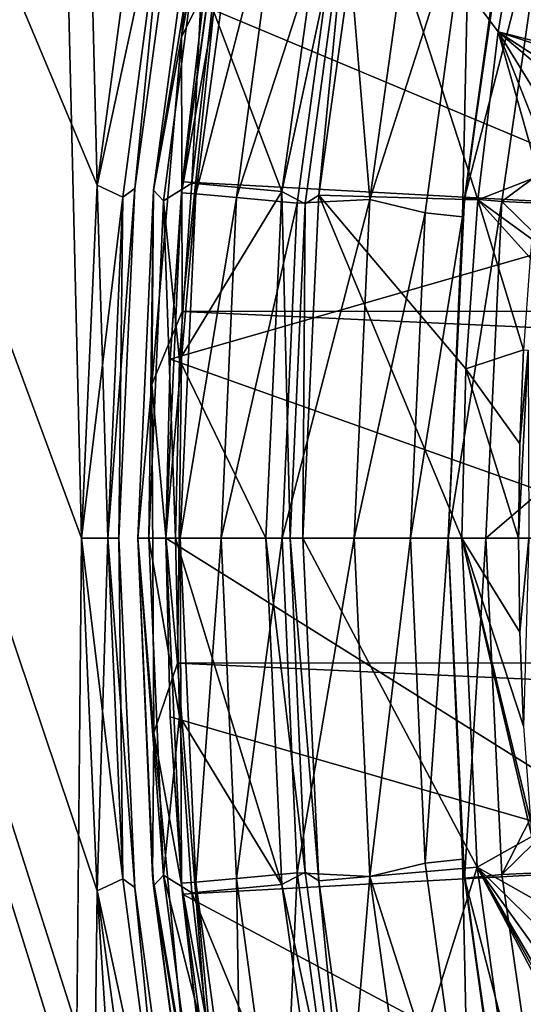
# Model space of a CAD drawing. Header units: millimetres. Extents: x -65 to 65, y -68 to 87.
# Tile 81 of 196: x -21.28 to -18.6, y 1.52 to 6.76. Entities that reach past the tile are written whole.
import ezdxf

# ---------------------------------------------------------------- set-up
doc = ezdxf.new("R2010")
doc.units = ezdxf.units.MM
doc.header["$LTSCALE"] = 65.185185
for name, color, linetype in [('169', 7, 'CONTINUOUS'), ('170', 7, 'CONTINUOUS'), ('171', 7, 'CONTINUOUS'), ('187', 7, 'CONTINUOUS'), ('188', 7, 'CONTINUOUS'), ('212', 7, 'CONTINUOUS'), ('213', 7, 'CONTINUOUS'), ('214', 7, 'CONTINUOUS'), ('215', 7, 'CONTINUOUS'), ('216', 7, 'CONTINUOUS'), ('217', 7, 'CONTINUOUS'), ('218', 7, 'CONTINUOUS'), ('224', 7, 'CONTINUOUS'), ('259', 7, 'CONTINUOUS'), ('523', 7, 'CONTINUOUS'), ('524', 7, 'CONTINUOUS'), ('525', 7, 'CONTINUOUS'), ('528', 7, 'CONTINUOUS'), ('529', 7, 'CONTINUOUS'), ('530', 7, 'CONTINUOUS'), ('531', 7, 'CONTINUOUS'), ('532', 7, 'CONTINUOUS'), ('533', 7, 'CONTINUOUS'), ('534', 7, 'CONTINUOUS'), ('535', 7, 'CONTINUOUS'), ('536', 7, 'CONTINUOUS'), ('537', 7, 'CONTINUOUS'), ('539', 7, 'CONTINUOUS'), ('544', 7, 'CONTINUOUS'), ('674', 7, 'CONTINUOUS'), ('675', 7, 'CONTINUOUS'), ('676', 7, 'CONTINUOUS'), ('677', 7, 'CONTINUOUS'), ('678', 7, 'CONTINUOUS'), ('679', 7, 'CONTINUOUS')]:
    doc.layers.add(name, color=color, linetype=linetype)

msp = doc.modelspace()

# ---------------------------------------------------------------- linework, layer by layer
at = {"layer": '169', "linetype": 'CONTINUOUS'}
for points in [[(20.2168, 7.0791, 120.9), (-20.2186, 7.0675, 120.9), (20.4134, 5.2174, 120.9), (20.2168, 7.0791, 120.9)], [(-20.2186, 7.0675, 120.9), (-20.4141, 5.2057, 120.9), (20.4134, 5.2174, 120.9), (-20.2186, 7.0675, 120.9)], [(-20.4141, 5.2057, 120.9), (-20.4391, 3.3341, 120.9), (20.4395, 3.3456, 120.9), (-20.4141, 5.2057, 120.9)], [(20.4134, 5.2174, 120.9), (-20.4141, 5.2057, 120.9), (20.4395, 3.3456, 120.9), (20.4134, 5.2174, 120.9)], [(20.4395, 3.3456, 120.9), (-20.4391, 3.3341, 120.9), (20.2934, 1.4762, 120.9), (20.4395, 3.3456, 120.9)], [(-20.4391, 3.3341, 120.9), (-20.2921, 1.4653, 120.9), (20.2934, 1.4762, 120.9), (-20.4391, 3.3341, 120.9)]]:
    msp.add_3dface(points, dxfattribs=at)
at = {"layer": '170', "linetype": 'CONTINUOUS'}
for points in [[(-20.3181, 7.6872, 99.1), (-20.5669, 5.851, 99.1), (-20.3181, 7.6872, 120.7), (-20.3181, 7.6872, 99.1)], [(-20.3181, 7.6872, 120.7), (-20.5669, 5.851, 99.1), (-20.5669, 5.851, 120.7), (-20.3181, 7.6872, 120.7)], [(-20.65, 4, 99.1), (-20.65, 4, 120.7), (-20.5669, 5.851, 120.7), (-20.65, 4, 99.1)], [(-20.5669, 5.851, 99.1), (-20.65, 4, 99.1), (-20.5669, 5.851, 120.7), (-20.5669, 5.851, 99.1)]]:
    msp.add_3dface(points, dxfattribs=at)
at = {"layer": '171', "linetype": 'CONTINUOUS'}
for points in [[(-20.65, 4, 120.7), (-20.65, 4, 99.1), (-20.5669, 2.149, 99.1), (-20.65, 4, 120.7)], [(-20.65, 4, 120.7), (-20.5669, 2.149, 99.1), (-20.5719, 2.2055, 120.7), (-20.65, 4, 120.7)], [(-20.5719, 2.2055, 120.7), (-20.5669, 2.149, 99.1), (-20.3381, 0.4246, 120.7), (-20.5719, 2.2055, 120.7)], [(-20.5669, 2.149, 99.1), (-20.3181, 0.3128, 99.1), (-20.3381, 0.4246, 120.7), (-20.5669, 2.149, 99.1)]]:
    msp.add_3dface(points, dxfattribs=at)
at = {"layer": '187', "linetype": 'CONTINUOUS'}
for points in [[(-18.5854, 7.582, 104.4), (-18.3895, 6.6059, 117.9262), (-18.7348, 6.6937, 104.4), (-18.5854, 7.582, 104.4)], [(-18.8417, 5.7992, 104.4), (-18.7348, 6.6937, 104.4), (-18.5184, 5.9254, 116.2075), (-18.8417, 5.7992, 104.4)], [(-18.3895, 6.6059, 117.9262), (-18.407, 6.5854, 117.3738), (-18.7348, 6.6937, 104.4), (-18.3895, 6.6059, 117.9262)], [(-18.7348, 6.6937, 104.4), (-18.407, 6.5854, 117.3738), (-18.431, 6.4968, 116.9299), (-18.7348, 6.6937, 104.4)], [(-18.5184, 5.9254, 116.2075), (-18.7348, 6.6937, 104.4), (-18.4965, 6.0947, 116.3404), (-18.5184, 5.9254, 116.2075)], [(-18.4965, 6.0947, 116.3404), (-18.7348, 6.6937, 104.4), (-18.4711, 6.2683, 116.5253), (-18.4965, 6.0947, 116.3404)], [(-18.4711, 6.2683, 116.5253), (-18.7348, 6.6937, 104.4), (-18.441, 6.4458, 116.8097), (-18.4711, 6.2683, 116.5253)], [(-18.441, 6.4458, 116.8097), (-18.7348, 6.6937, 104.4), (-18.431, 6.4968, 116.9299), (-18.441, 6.4458, 116.8097)], [(-18.5548, 5.5898, 116.0336), (-18.8417, 5.7992, 104.4), (-18.5184, 5.9254, 116.2075), (-18.5548, 5.5898, 116.0336)], [(-18.906, 4.9006, 104.4), (-18.8417, 5.7992, 104.4), (-18.5987, 5.001, 115.9262), (-18.906, 4.9006, 104.4)], [(-18.5987, 5.001, 115.9262), (-18.8417, 5.7992, 104.4), (-18.5638, 5.4916, 115.9998), (-18.5987, 5.001, 115.9262)], [(-18.5638, 5.4916, 115.9998), (-18.8417, 5.7992, 104.4), (-18.5548, 5.5898, 116.0336), (-18.5638, 5.4916, 115.9998)], [(-18.6189, 4.5007, 115.9262), (-18.906, 4.9006, 104.4), (-18.5987, 5.001, 115.9262), (-18.6189, 4.5007, 115.9262)], [(-18.9274, 4, 104.4), (-18.906, 4.9006, 104.4), (-18.6256, 4, 115.9262), (-18.9274, 4, 104.4)], [(-18.6256, 4, 115.9262), (-18.906, 4.9006, 104.4), (-18.6189, 4.5007, 115.9262), (-18.6256, 4, 115.9262)]]:
    msp.add_3dface(points, dxfattribs=at)
at = {"layer": '188', "linetype": 'CONTINUOUS'}
for points in [[(-18.9274, 4, 104.4), (-18.6256, 4, 115.9262), (-18.6189, 3.4993, 115.9262), (-18.9274, 4, 104.4)], [(-18.5549, 2.411, 116.0333), (-18.9274, 4, 104.4), (-18.5628, 2.4965, 116.0034), (-18.5549, 2.411, 116.0333)], [(-18.9274, 4, 104.4), (-18.5549, 2.411, 116.0333), (-18.8462, 2.2483, 104.4), (-18.9274, 4, 104.4)], [(-18.5628, 2.4965, 116.0034), (-18.9274, 4, 104.4), (-18.5987, 2.999, 115.9262), (-18.5628, 2.4965, 116.0034)], [(-18.5987, 2.999, 115.9262), (-18.9274, 4, 104.4), (-18.6189, 3.4993, 115.9262), (-18.5987, 2.999, 115.9262)], [(-18.5549, 2.411, 116.0333), (-18.5168, 2.0614, 116.2164), (-18.8462, 2.2483, 104.4), (-18.5549, 2.411, 116.0333)], [(-18.4304, 1.5004, 116.9374), (-18.407, 1.4146, 117.3738), (-18.8462, 2.2483, 104.4), (-18.4304, 1.5004, 116.9374)], [(-18.8462, 2.2483, 104.4), (-18.407, 1.4146, 117.3738), (-18.6032, 0.5116, 104.4), (-18.8462, 2.2483, 104.4)], [(-18.441, 1.5542, 116.8093), (-18.4304, 1.5004, 116.9374), (-18.8462, 2.2483, 104.4), (-18.441, 1.5542, 116.8093)], [(-18.4697, 1.7226, 116.537), (-18.441, 1.5542, 116.8093), (-18.8462, 2.2483, 104.4), (-18.4697, 1.7226, 116.537)], [(-18.4966, 1.906, 116.3397), (-18.4697, 1.7226, 116.537), (-18.8462, 2.2483, 104.4), (-18.4966, 1.906, 116.3397)], [(-18.5168, 2.0614, 116.2164), (-18.4966, 1.906, 116.3397), (-18.8462, 2.2483, 104.4), (-18.5168, 2.0614, 116.2164)]]:
    msp.add_3dface(points, dxfattribs=at)
at = {"layer": '212', "linetype": 'CONTINUOUS'}
for points in [[(-19.6302, 7.6639, 98.9), (-19.8839, 5.844, 98.9), (-20.2542, 6.8229, 98.9), (-19.6302, 7.6639, 98.9)], [(-20.2542, 6.8229, 98.9), (-19.8839, 5.844, 98.9), (-20.3625, 5.8883, 98.9), (-20.2542, 6.8229, 98.9)], [(-20.3625, 5.8883, 98.9), (-19.8839, 5.844, 98.9), (-20.4278, 4.9474, 98.9), (-20.3625, 5.8883, 98.9)], [(-19.8839, 5.844, 98.9), (-19.9694, 4, 98.9), (-20.4278, 4.9474, 98.9), (-19.8839, 5.844, 98.9)], [(-20.4278, 4.9474, 98.9), (-19.9694, 4, 98.9), (-20.45, 4, 98.9), (-20.4278, 4.9474, 98.9)], [(-19.9694, 4, 98.9), (-19.8839, 2.1561, 98.9), (-20.45, 4, 98.9), (-19.9694, 4, 98.9)], [(-20.45, 4, 98.9), (-19.8839, 2.1561, 98.9), (-20.4278, 3.0526, 98.9), (-20.45, 4, 98.9)], [(-20.4278, 3.0526, 98.9), (-19.8839, 2.1561, 98.9), (-20.3625, 2.1117, 98.9), (-20.4278, 3.0526, 98.9)], [(-19.8839, 2.1561, 98.9), (-19.6302, 0.3361, 98.9), (-20.3625, 2.1117, 98.9), (-19.8839, 2.1561, 98.9)], [(-20.3625, 2.1117, 98.9), (-19.6302, 0.3361, 98.9), (-20.2543, 1.1771, 98.9), (-20.3625, 2.1117, 98.9)]]:
    msp.add_3dface(points, dxfattribs=at)
at = {"layer": '213', "linetype": 'CONTINUOUS'}
for points in [[(-19.4352, 7.633, 99.0687), (-18.8417, 5.7992, 104.4), (-19.6875, 5.8243, 99.0687), (-19.4352, 7.633, 99.0687)], [(-18.5854, 7.582, 104.4), (-18.7348, 6.6937, 104.4), (-19.4352, 7.633, 99.0687), (-18.5854, 7.582, 104.4)], [(-18.7348, 6.6937, 104.4), (-18.8417, 5.7992, 104.4), (-19.4352, 7.633, 99.0687), (-18.7348, 6.6937, 104.4)], [(-19.6875, 5.8243, 99.0687), (-18.9274, 4, 104.4), (-19.7718, 4, 99.0687), (-19.6875, 5.8243, 99.0687)], [(-18.8417, 5.7992, 104.4), (-18.906, 4.9006, 104.4), (-19.6875, 5.8243, 99.0687), (-18.8417, 5.7992, 104.4)], [(-18.906, 4.9006, 104.4), (-18.9274, 4, 104.4), (-19.6875, 5.8243, 99.0687), (-18.906, 4.9006, 104.4)]]:
    msp.add_3dface(points, dxfattribs=at)
at = {"layer": '214', "linetype": 'CONTINUOUS'}
for points in [[(-18.9274, 4, 104.4), (-18.8462, 2.2483, 104.4), (-19.7718, 4, 99.0687), (-18.9274, 4, 104.4)], [(-19.7718, 4, 99.0687), (-18.8462, 2.2483, 104.4), (-19.6875, 2.1757, 99.0687), (-19.7718, 4, 99.0687)], [(-19.6875, 2.1757, 99.0687), (-18.8462, 2.2483, 104.4), (-19.4352, 0.367, 99.0687), (-19.6875, 2.1757, 99.0687)], [(-18.8462, 2.2483, 104.4), (-18.6032, 0.5116, 104.4), (-19.4352, 0.367, 99.0687), (-18.8462, 2.2483, 104.4)]]:
    msp.add_3dface(points, dxfattribs=at)
at = {"layer": '215', "linetype": 'CONTINUOUS'}
for points in [[(-19.8839, 5.844, 98.9), (-19.6302, 7.6639, 98.9), (-19.5206, 7.5425, 98.9479), (-19.8839, 5.844, 98.9)], [(-19.4352, 7.633, 99.0687), (-19.6875, 5.8243, 99.0687), (-19.5206, 7.5425, 98.9479), (-19.4352, 7.633, 99.0687)], [(-19.7596, 5.7784, 98.9479), (-19.8839, 5.844, 98.9), (-19.5206, 7.5425, 98.9479), (-19.7596, 5.7784, 98.9479)], [(-19.6875, 5.8243, 99.0687), (-19.7596, 5.7784, 98.9479), (-19.5206, 7.5425, 98.9479), (-19.6875, 5.8243, 99.0687)], [(-19.9694, 4, 98.9), (-19.8839, 5.844, 98.9), (-19.8395, 4, 98.9479), (-19.9694, 4, 98.9)], [(-19.8395, 4, 98.9479), (-19.8839, 5.844, 98.9), (-19.7596, 5.7784, 98.9479), (-19.8395, 4, 98.9479)], [(-19.6875, 5.8243, 99.0687), (-19.7718, 4, 99.0687), (-19.7596, 5.7784, 98.9479), (-19.6875, 5.8243, 99.0687)], [(-19.7718, 4, 99.0687), (-19.8395, 4, 98.9479), (-19.7596, 5.7784, 98.9479), (-19.7718, 4, 99.0687)]]:
    msp.add_3dface(points, dxfattribs=at)
at = {"layer": '216', "linetype": 'CONTINUOUS'}
for points in [[(-19.8839, 2.1561, 98.9), (-19.9694, 4, 98.9), (-19.7596, 2.2216, 98.9479), (-19.8839, 2.1561, 98.9)], [(-19.9694, 4, 98.9), (-19.8395, 4, 98.9479), (-19.7596, 2.2216, 98.9479), (-19.9694, 4, 98.9)], [(-19.7718, 4, 99.0687), (-19.6875, 2.1757, 99.0687), (-19.8395, 4, 98.9479), (-19.7718, 4, 99.0687)], [(-19.8395, 4, 98.9479), (-19.6875, 2.1757, 99.0687), (-19.7596, 2.2216, 98.9479), (-19.8395, 4, 98.9479)], [(-19.5206, 0.4575, 98.9479), (-19.8839, 2.1561, 98.9), (-19.7596, 2.2216, 98.9479), (-19.5206, 0.4575, 98.9479)], [(-19.6875, 2.1757, 99.0687), (-19.5206, 0.4575, 98.9479), (-19.7596, 2.2216, 98.9479), (-19.6875, 2.1757, 99.0687)], [(-19.6302, 0.3361, 98.9), (-19.8839, 2.1561, 98.9), (-19.5206, 0.4575, 98.9479), (-19.6302, 0.3361, 98.9)], [(-19.6875, 2.1757, 99.0687), (-19.4352, 0.367, 99.0687), (-19.5206, 0.4575, 98.9479), (-19.6875, 2.1757, 99.0687)]]:
    msp.add_3dface(points, dxfattribs=at)
at = {"layer": '217', "linetype": 'CONTINUOUS'}
for points in [[(-20.5669, 5.851, 99.1), (-20.3181, 7.6872, 99.1), (-20.2786, 7.5757, 98.9586), (-20.5669, 5.851, 99.1)], [(-20.5669, 5.851, 99.1), (-20.2786, 7.5757, 98.9586), (-20.5131, 5.7947, 98.9586), (-20.5669, 5.851, 99.1)], [(-20.2786, 7.5757, 98.9586), (-20.3625, 5.8883, 98.9), (-20.5131, 5.7947, 98.9586), (-20.2786, 7.5757, 98.9586)], [(-20.2542, 6.8229, 98.9), (-20.3625, 5.8883, 98.9), (-20.2786, 7.5757, 98.9586), (-20.2542, 6.8229, 98.9)], [(-20.3625, 5.8883, 98.9), (-20.4278, 4.9474, 98.9), (-20.5131, 5.7947, 98.9586), (-20.3625, 5.8883, 98.9)], [(-20.65, 4, 99.1), (-20.5669, 5.851, 99.1), (-20.5914, 4, 98.9586), (-20.65, 4, 99.1)], [(-20.5669, 5.851, 99.1), (-20.5131, 5.7947, 98.9586), (-20.5914, 4, 98.9586), (-20.5669, 5.851, 99.1)], [(-20.5131, 5.7947, 98.9586), (-20.45, 4, 98.9), (-20.5914, 4, 98.9586), (-20.5131, 5.7947, 98.9586)], [(-20.4278, 4.9474, 98.9), (-20.45, 4, 98.9), (-20.5131, 5.7947, 98.9586), (-20.4278, 4.9474, 98.9)]]:
    msp.add_3dface(points, dxfattribs=at)
at = {"layer": '218', "linetype": 'CONTINUOUS'}
for points in [[(-20.5669, 2.149, 99.1), (-20.65, 4, 99.1), (-20.5131, 2.2053, 98.9586), (-20.5669, 2.149, 99.1)], [(-20.65, 4, 99.1), (-20.5914, 4, 98.9586), (-20.5131, 2.2053, 98.9586), (-20.65, 4, 99.1)], [(-20.45, 4, 98.9), (-20.4278, 3.0526, 98.9), (-20.5914, 4, 98.9586), (-20.45, 4, 98.9)], [(-20.5914, 4, 98.9586), (-20.4278, 3.0526, 98.9), (-20.5131, 2.2053, 98.9586), (-20.5914, 4, 98.9586)], [(-20.4278, 3.0526, 98.9), (-20.3625, 2.1117, 98.9), (-20.5131, 2.2053, 98.9586), (-20.4278, 3.0526, 98.9)], [(-20.5669, 2.149, 99.1), (-20.5131, 2.2053, 98.9586), (-20.2786, 0.4243, 98.9586), (-20.5669, 2.149, 99.1)], [(-20.3625, 2.1117, 98.9), (-20.2543, 1.1771, 98.9), (-20.5131, 2.2053, 98.9586), (-20.3625, 2.1117, 98.9)], [(-20.5131, 2.2053, 98.9586), (-20.2543, 1.1771, 98.9), (-20.2786, 0.4243, 98.9586), (-20.5131, 2.2053, 98.9586)], [(-20.3181, 0.3128, 99.1), (-20.5669, 2.149, 99.1), (-20.2786, 0.4243, 98.9586), (-20.3181, 0.3128, 99.1)]]:
    msp.add_3dface(points, dxfattribs=at)
at = {"layer": '224', "linetype": 'CONTINUOUS'}
for points in [[(-20.4183, 6.6646, 120.8414), (-20.2186, 7.0675, 120.9), (-20.0959, 8.4903, 120.8414), (-20.4183, 6.6646, 120.8414)], [(-20.3181, 7.6872, 120.7), (-20.4183, 6.6646, 120.8414), (-20.0959, 8.4903, 120.8414), (-20.3181, 7.6872, 120.7)], [(-20.3181, 7.6872, 120.7), (-20.5669, 5.851, 120.7), (-20.4183, 6.6646, 120.8414), (-20.3181, 7.6872, 120.7)], [(-20.4141, 5.2057, 120.9), (-20.2186, 7.0675, 120.9), (-20.4183, 6.6646, 120.8414), (-20.4141, 5.2057, 120.9)], [(-20.5752, 4.8173, 120.8414), (-20.4141, 5.2057, 120.9), (-20.4183, 6.6646, 120.8414), (-20.5752, 4.8173, 120.8414)], [(-20.5669, 5.851, 120.7), (-20.5752, 4.8173, 120.8414), (-20.4183, 6.6646, 120.8414), (-20.5669, 5.851, 120.7)], [(-20.5669, 5.851, 120.7), (-20.65, 4, 120.7), (-20.5752, 4.8173, 120.8414), (-20.5669, 5.851, 120.7)], [(-20.4391, 3.3341, 120.9), (-20.4141, 5.2057, 120.9), (-20.5752, 4.8173, 120.8414), (-20.4391, 3.3341, 120.9)], [(-20.65, 4, 120.7), (-20.5653, 2.9634, 120.8414), (-20.5752, 4.8173, 120.8414), (-20.65, 4, 120.7)], [(-20.5653, 2.9634, 120.8414), (-20.4391, 3.3341, 120.9), (-20.5752, 4.8173, 120.8414), (-20.5653, 2.9634, 120.8414)], [(-20.65, 4, 120.7), (-20.5719, 2.2055, 120.7), (-20.5653, 2.9634, 120.8414), (-20.65, 4, 120.7)], [(-20.2921, 1.4653, 120.9), (-20.4391, 3.3341, 120.9), (-20.5653, 2.9634, 120.8414), (-20.2921, 1.4653, 120.9)], [(-20.5719, 2.2055, 120.7), (-20.3887, 1.1179, 120.8414), (-20.5653, 2.9634, 120.8414), (-20.5719, 2.2055, 120.7)], [(-20.3887, 1.1179, 120.8414), (-20.2921, 1.4653, 120.9), (-20.5653, 2.9634, 120.8414), (-20.3887, 1.1179, 120.8414)], [(-20.5719, 2.2055, 120.7), (-20.3381, 0.4246, 120.7), (-20.3887, 1.1179, 120.8414), (-20.5719, 2.2055, 120.7)]]:
    msp.add_3dface(points, dxfattribs=at)
at = {"layer": '259', "linetype": 'CONTINUOUS'}
for points in [[(-18.6256, 4, 115.9262), (-18.6189, 4.5007, 115.9262), (-18.5751, 4.9998, 116.1175), (-18.6256, 4, 115.9262)], [(-18.6256, 4, 115.9262), (-18.5751, 4.9998, 116.1175), (-18.5703, 4, 116.2289), (-18.6256, 4, 115.9262)], [(-18.6189, 4.5007, 115.9262), (-18.5987, 5.001, 115.9262), (-18.5751, 4.9998, 116.1175), (-18.6189, 4.5007, 115.9262)], [(-18.6189, 3.4993, 115.9262), (-18.6256, 4, 115.9262), (-18.5703, 4, 116.2289), (-18.6189, 3.4993, 115.9262)], [(-18.5987, 2.999, 115.9262), (-18.6189, 3.4993, 115.9262), (-18.5703, 4, 116.2289), (-18.5987, 2.999, 115.9262)]]:
    msp.add_3dface(points, dxfattribs=at)
at = {"layer": '523', "linetype": 'CONTINUOUS'}
for points in [[(-19.4165, 5.8015, 96.1), (-18.8857, 7.4566, 96.1), (-19.1683, 7.5807, 96.1), (-19.4165, 5.8015, 96.1)], [(-19.1229, 5.73, 96.1), (-18.8857, 7.4566, 96.1), (-19.4165, 5.8015, 96.1), (-19.1229, 5.73, 96.1)], [(-19.5, 4, 96.1), (-19.1229, 5.73, 96.1), (-19.4165, 5.8015, 96.1), (-19.5, 4, 96.1)], [(-19.2, 4, 96.1), (-19.1229, 5.73, 96.1), (-19.5, 4, 96.1), (-19.2, 4, 96.1)], [(-19.4165, 2.1985, 96.1), (-19.2, 4, 96.1), (-19.5, 4, 96.1), (-19.4165, 2.1985, 96.1)], [(-19.1229, 2.2705, 96.1), (-19.2, 4, 96.1), (-19.4165, 2.1985, 96.1), (-19.1229, 2.2705, 96.1)], [(-18.8859, 0.5444, 96.1), (-19.1229, 2.2705, 96.1), (-19.4165, 2.1985, 96.1), (-18.8859, 0.5444, 96.1)], [(-19.1683, 0.4193, 96.1), (-18.8859, 0.5444, 96.1), (-19.4165, 2.1985, 96.1), (-19.1683, 0.4193, 96.1)]]:
    msp.add_3dface(points, dxfattribs=at)
at = {"layer": '524', "linetype": 'CONTINUOUS'}
for points in [[(-20.4175, 2.1624, 95.1), (-20.5, 4, 95.1), (-20.4776, 3.0491, 75), (-20.4175, 2.1624, 95.1)], [(-20.5, 4, 95.1), (-20.5, 4, 75), (-20.4776, 3.0491, 75), (-20.5, 4, 95.1)], [(-20.412, 2.1048, 75), (-20.4175, 2.1624, 95.1), (-20.4776, 3.0491, 75), (-20.412, 2.1048, 75)], [(-20.1706, 0.3396, 95.1), (-20.4175, 2.1624, 95.1), (-20.3033, 1.167, 75), (-20.1706, 0.3396, 95.1)], [(-20.3033, 1.167, 75), (-20.4175, 2.1624, 95.1), (-20.412, 2.1048, 75), (-20.3033, 1.167, 75)]]:
    msp.add_3dface(points, dxfattribs=at)
at = {"layer": '525', "linetype": 'CONTINUOUS'}
for points in [[(-20.4175, 5.8376, 95.1), (-20.1706, 7.6604, 95.1), (-20.412, 5.8952, 75), (-20.4175, 5.8376, 95.1)], [(-20.412, 5.8952, 75), (-20.1706, 7.6604, 95.1), (-20.3033, 6.833, 75), (-20.412, 5.8952, 75)], [(-20.4776, 4.9509, 75), (-20.4175, 5.8376, 95.1), (-20.412, 5.8952, 75), (-20.4776, 4.9509, 75)], [(-20.5, 4, 95.1), (-20.4175, 5.8376, 95.1), (-20.5, 4, 75), (-20.5, 4, 95.1)], [(-20.5, 4, 75), (-20.4175, 5.8376, 95.1), (-20.4776, 4.9509, 75), (-20.5, 4, 75)]]:
    msp.add_3dface(points, dxfattribs=at)
at = {"layer": '528', "linetype": 'CONTINUOUS'}
for points in [[(-18.6567, 7.5948, 89.4), (-18.9135, 5.8094, 89.4), (-18.4603, 7.5568, 89.4), (-18.6567, 7.5948, 89.4)], [(-18.4603, 7.5568, 89.4), (-18.9135, 5.8094, 89.4), (-18.7144, 5.7902, 89.4), (-18.4603, 7.5568, 89.4)], [(-18.9135, 5.8094, 89.4), (-19, 4, 89.4), (-18.7144, 5.7902, 89.4), (-18.9135, 5.8094, 89.4)], [(-18.7144, 5.7902, 89.4), (-19, 4, 89.4), (-18.8, 4, 89.4), (-18.7144, 5.7902, 89.4)], [(-19, 4, 89.4), (-18.9135, 2.1906, 89.4), (-18.8, 4, 89.4), (-19, 4, 89.4)], [(-18.8, 4, 89.4), (-18.9135, 2.1906, 89.4), (-18.7144, 2.2098, 89.4), (-18.8, 4, 89.4)], [(-18.7144, 2.2098, 89.4), (-18.9135, 2.1906, 89.4), (-18.4603, 0.4432, 89.4), (-18.7144, 2.2098, 89.4)], [(-18.9135, 2.1906, 89.4), (-18.6567, 0.4052, 89.4), (-18.4603, 0.4432, 89.4), (-18.9135, 2.1906, 89.4)]]:
    msp.add_3dface(points, dxfattribs=at)
at = {"layer": '529', "linetype": 'CONTINUOUS'}
for points in [[(-18.9135, 2.1906, 89.4), (-19, 4, 89.4), (-18.923, 2.2917, 95.9), (-18.9135, 2.1906, 89.4)], [(-18.923, 2.2917, 95.9), (-19, 4, 89.4), (-19, 4, 95.9), (-18.923, 2.2917, 95.9)], [(-18.6895, 0.579, 95.9), (-18.9135, 2.1906, 89.4), (-18.923, 2.2917, 95.9), (-18.6895, 0.579, 95.9)], [(-18.6567, 0.4052, 89.4), (-18.9135, 2.1906, 89.4), (-18.6895, 0.579, 95.9), (-18.6567, 0.4052, 89.4)]]:
    msp.add_3dface(points, dxfattribs=at)
at = {"layer": '530', "linetype": 'CONTINUOUS'}
for points in [[(-18.9135, 5.8094, 89.4), (-18.6567, 7.5948, 89.4), (-18.6893, 7.4221, 95.9), (-18.9135, 5.8094, 89.4)], [(-18.923, 5.7089, 95.9), (-18.9135, 5.8094, 89.4), (-18.6893, 7.4221, 95.9), (-18.923, 5.7089, 95.9)], [(-19, 4, 89.4), (-18.9135, 5.8094, 89.4), (-19, 4, 95.9), (-19, 4, 89.4)], [(-19, 4, 95.9), (-18.9135, 5.8094, 89.4), (-18.923, 5.7089, 95.9), (-19, 4, 95.9)]]:
    msp.add_3dface(points, dxfattribs=at)
at = {"layer": '531', "linetype": 'CONTINUOUS'}
for points in [[(-18.8857, 7.4566, 96.1), (-19.1229, 5.73, 96.1), (-18.923, 5.7089, 95.9), (-18.8857, 7.4566, 96.1)], [(-18.8857, 7.4566, 96.1), (-18.923, 5.7089, 95.9), (-18.6893, 7.4221, 95.9), (-18.8857, 7.4566, 96.1)], [(-19.1229, 5.73, 96.1), (-19.2, 4, 96.1), (-18.923, 5.7089, 95.9), (-19.1229, 5.73, 96.1)], [(-19.2, 4, 96.1), (-19, 4, 95.9), (-18.923, 5.7089, 95.9), (-19.2, 4, 96.1)]]:
    msp.add_3dface(points, dxfattribs=at)
at = {"layer": '532', "linetype": 'CONTINUOUS'}
for points in [[(-19.2, 4, 96.1), (-19.1229, 2.2705, 96.1), (-19, 4, 95.9), (-19.2, 4, 96.1)], [(-19.1229, 2.2705, 96.1), (-18.923, 2.2917, 95.9), (-19, 4, 95.9), (-19.1229, 2.2705, 96.1)], [(-19.1229, 2.2705, 96.1), (-18.8859, 0.5444, 96.1), (-18.923, 2.2917, 95.9), (-19.1229, 2.2705, 96.1)], [(-18.8859, 0.5444, 96.1), (-18.6895, 0.579, 95.9), (-18.923, 2.2917, 95.9), (-18.8859, 0.5444, 96.1)]]:
    msp.add_3dface(points, dxfattribs=at)
at = {"layer": '533', "linetype": 'CONTINUOUS'}
for points in [[(-20.1706, 7.6604, 95.1), (-20.4175, 5.8376, 95.1), (-20.0957, 7.6468, 95.4827), (-20.1706, 7.6604, 95.1)], [(-20.0957, 7.6468, 95.4827), (-20.4175, 5.8376, 95.1), (-20.3417, 5.8308, 95.4827), (-20.0957, 7.6468, 95.4827)], [(-20.0957, 7.6468, 95.4827), (-20.3417, 5.8308, 95.4827), (-19.8821, 7.6081, 95.8074), (-20.0957, 7.6468, 95.4827)], [(-19.8821, 7.6081, 95.8074), (-20.3417, 5.8308, 95.4827), (-20.1255, 5.8113, 95.8074), (-19.8821, 7.6081, 95.8074)], [(-19.8821, 7.6081, 95.8074), (-20.1255, 5.8113, 95.8074), (-19.5624, 7.5501, 96.0242), (-19.8821, 7.6081, 95.8074)], [(-19.5624, 7.5501, 96.0242), (-20.1255, 5.8113, 95.8074), (-19.8019, 5.7822, 96.0242), (-19.5624, 7.5501, 96.0242)], [(-19.4165, 5.8015, 96.1), (-19.5624, 7.5501, 96.0242), (-19.8019, 5.7822, 96.0242), (-19.4165, 5.8015, 96.1)], [(-19.4165, 5.8015, 96.1), (-19.1683, 7.5807, 96.1), (-19.5624, 7.5501, 96.0242), (-19.4165, 5.8015, 96.1)], [(-20.4175, 5.8376, 95.1), (-20.5, 4, 95.1), (-20.3417, 5.8308, 95.4827), (-20.4175, 5.8376, 95.1)], [(-20.5, 4, 95.1), (-20.4239, 4, 95.4827), (-20.3417, 5.8308, 95.4827), (-20.5, 4, 95.1)], [(-20.3417, 5.8308, 95.4827), (-20.4239, 4, 95.4827), (-20.1255, 5.8113, 95.8074), (-20.3417, 5.8308, 95.4827)], [(-20.4239, 4, 95.4827), (-20.2068, 4, 95.8074), (-20.1255, 5.8113, 95.8074), (-20.4239, 4, 95.4827)], [(-20.1255, 5.8113, 95.8074), (-20.2068, 4, 95.8074), (-19.8019, 5.7822, 96.0242), (-20.1255, 5.8113, 95.8074)], [(-20.2068, 4, 95.8074), (-19.882, 4, 96.0242), (-19.8019, 5.7822, 96.0242), (-20.2068, 4, 95.8074)], [(-19.5, 4, 96.1), (-19.4165, 5.8015, 96.1), (-19.882, 4, 96.0242), (-19.5, 4, 96.1)], [(-19.882, 4, 96.0242), (-19.4165, 5.8015, 96.1), (-19.8019, 5.7822, 96.0242), (-19.882, 4, 96.0242)]]:
    msp.add_3dface(points, dxfattribs=at)
at = {"layer": '534', "linetype": 'CONTINUOUS'}
for points in [[(-20.5, 4, 95.1), (-20.4175, 2.1624, 95.1), (-20.4239, 4, 95.4827), (-20.5, 4, 95.1)], [(-20.4239, 4, 95.4827), (-20.4175, 2.1624, 95.1), (-20.3417, 2.1692, 95.4827), (-20.4239, 4, 95.4827)], [(-20.4239, 4, 95.4827), (-20.3417, 2.1692, 95.4827), (-20.2068, 4, 95.8074), (-20.4239, 4, 95.4827)], [(-20.2068, 4, 95.8074), (-20.3417, 2.1692, 95.4827), (-20.1255, 2.1887, 95.8074), (-20.2068, 4, 95.8074)], [(-20.2068, 4, 95.8074), (-20.1255, 2.1887, 95.8074), (-19.882, 4, 96.0242), (-20.2068, 4, 95.8074)], [(-19.882, 4, 96.0242), (-20.1255, 2.1887, 95.8074), (-19.8019, 2.2178, 96.0242), (-19.882, 4, 96.0242)], [(-19.5, 4, 96.1), (-19.882, 4, 96.0242), (-19.8019, 2.2178, 96.0242), (-19.5, 4, 96.1)], [(-19.4165, 2.1985, 96.1), (-19.5, 4, 96.1), (-19.8019, 2.2178, 96.0242), (-19.4165, 2.1985, 96.1)], [(-20.1255, 2.1887, 95.8074), (-19.8821, 0.3919, 95.8074), (-19.8019, 2.2178, 96.0242), (-20.1255, 2.1887, 95.8074)], [(-19.8019, 2.2178, 96.0242), (-19.8821, 0.3919, 95.8074), (-19.5624, 0.4499, 96.0242), (-19.8019, 2.2178, 96.0242)], [(-19.4165, 2.1985, 96.1), (-19.8019, 2.2178, 96.0242), (-19.5624, 0.4499, 96.0242), (-19.4165, 2.1985, 96.1)], [(-20.4175, 2.1624, 95.1), (-20.1706, 0.3396, 95.1), (-20.3417, 2.1692, 95.4827), (-20.4175, 2.1624, 95.1)], [(-20.3417, 2.1692, 95.4827), (-20.0957, 0.3532, 95.4827), (-20.1255, 2.1887, 95.8074), (-20.3417, 2.1692, 95.4827)], [(-20.3417, 2.1692, 95.4827), (-20.1706, 0.3396, 95.1), (-20.0957, 0.3532, 95.4827), (-20.3417, 2.1692, 95.4827)], [(-20.1255, 2.1887, 95.8074), (-20.0957, 0.3532, 95.4827), (-19.8821, 0.3919, 95.8074), (-20.1255, 2.1887, 95.8074)], [(-19.1683, 0.4193, 96.1), (-19.4165, 2.1985, 96.1), (-19.5624, 0.4499, 96.0242), (-19.1683, 0.4193, 96.1)]]:
    msp.add_3dface(points, dxfattribs=at)
at = {"layer": '535', "linetype": 'CONTINUOUS'}
for points in [[(-18.4603, 7.5568, 89.4), (-18.7144, 5.7902, 89.4), (-17.6074, 6.6117, 88.4), (-18.4603, 7.5568, 89.4)], [(-18.7144, 5.7902, 89.4), (-17.7143, 5.7446, 88.4), (-17.6074, 6.6117, 88.4), (-18.7144, 5.7902, 89.4)], [(-18.7144, 5.7902, 89.4), (-18.8, 4, 89.4), (-17.7786, 4.8733, 88.4), (-18.7144, 5.7902, 89.4)], [(-18.7144, 5.7902, 89.4), (-17.7786, 4.8733, 88.4), (-17.7143, 5.7446, 88.4), (-18.7144, 5.7902, 89.4)], [(-18.8, 4, 89.4), (-17.8, 4, 88.4), (-17.7786, 4.8733, 88.4), (-18.8, 4, 89.4)]]:
    msp.add_3dface(points, dxfattribs=at)
at = {"layer": '536', "linetype": 'CONTINUOUS'}
for points in [[(-17.8, 4, 88.4), (-18.8, 4, 89.4), (-18.7144, 2.2098, 89.4), (-17.8, 4, 88.4)], [(-17.7786, 3.1267, 88.4), (-17.8, 4, 88.4), (-18.7144, 2.2098, 89.4), (-17.7786, 3.1267, 88.4)], [(-17.7143, 2.2554, 88.4), (-17.7786, 3.1267, 88.4), (-18.7144, 2.2098, 89.4), (-17.7143, 2.2554, 88.4)], [(-17.7143, 2.2554, 88.4), (-18.7144, 2.2098, 89.4), (-18.4603, 0.4432, 89.4), (-17.7143, 2.2554, 88.4)]]:
    msp.add_3dface(points, dxfattribs=at)
at = {"layer": '537', "linetype": 'CONTINUOUS'}
for points in [[(-17.458, 7.4718, 75), (-17.7139, 5.7477, 75), (-20.3033, 6.833, 75), (-17.458, 7.4718, 75)], [(-17.7139, 5.7477, 75), (-20.412, 5.8952, 75), (-20.3033, 6.833, 75), (-17.7139, 5.7477, 75)], [(-17.7139, 5.7477, 75), (-20.4776, 4.9509, 75), (-20.412, 5.8952, 75), (-17.7139, 5.7477, 75)], [(-17.7139, 5.7477, 75), (-17.8, 4, 75), (-20.4776, 4.9509, 75), (-17.7139, 5.7477, 75)], [(-17.8, 4, 75), (-20.5, 4, 75), (-20.4776, 4.9509, 75), (-17.8, 4, 75)], [(-17.8, 4, 75), (-17.7139, 2.2523, 75), (-20.5, 4, 75), (-17.8, 4, 75)], [(-20.5, 4, 75), (-17.7139, 2.2523, 75), (-20.4776, 3.0491, 75), (-20.5, 4, 75)], [(-17.7139, 2.2523, 75), (-20.412, 2.1048, 75), (-20.4776, 3.0491, 75), (-17.7139, 2.2523, 75)], [(-17.7139, 2.2523, 75), (-17.458, 0.5282, 75), (-20.412, 2.1048, 75), (-17.7139, 2.2523, 75)], [(-17.458, 0.5282, 75), (-20.3033, 1.167, 75), (-20.412, 2.1048, 75), (-17.458, 0.5282, 75)]]:
    msp.add_3dface(points, dxfattribs=at)
at = {"layer": '539', "linetype": 'CONTINUOUS'}
for points in [[(-22.8099, 82.8321, 87.5), (-21.3546, -38.3624, 87.5), (-20.95, 4, 87.5), (-22.8099, 82.8321, 87.5)], [(-22.8099, 82.8321, 87.5), (-20.95, 4, 87.5), (-20.8657, 5.8776, 87.5), (-22.8099, 82.8321, 87.5)], [(-20.6134, 7.7405, 87.5), (-22.8099, 82.8321, 87.5), (-20.8657, 5.8776, 87.5), (-20.6134, 7.7405, 87.5)], [(-20.95, 4, 87.5), (-21.3546, -38.3624, 87.5), (-20.8657, 2.1224, 87.5), (-20.95, 4, 87.5)], [(-21.3546, -38.3624, 87.5), (-18.1687, -39.3882, 87.5), (-20.8657, 2.1224, 87.5), (-21.3546, -38.3624, 87.5)], [(-20.8657, 2.1224, 87.5), (-18.1687, -39.3882, 87.5), (-20.6134, 0.2595, 87.5), (-20.8657, 2.1224, 87.5)]]:
    msp.add_3dface(points, dxfattribs=at)
at = {"layer": '544', "linetype": 'CONTINUOUS'}
for points in [[(-20.6134, 0.2595, 85), (-20.1951, -1.5732, 85), (-27.1955, 20.9693, 85), (-20.6134, 0.2595, 85)], [(-27.1955, 20.9693, 85), (-20.1951, -1.5732, 85), (-23.5, -15.5, 85), (-27.1955, 20.9693, 85)], [(-20.8657, 2.1224, 85), (-20.6134, 0.2595, 85), (-27.1955, 20.9693, 85), (-20.8657, 2.1224, 85)], [(-20.95, 4, 85), (-20.8657, 2.1224, 85), (-27.1955, 20.9693, 85), (-20.95, 4, 85)], [(-20.8657, 5.8776, 85), (-20.95, 4, 85), (-27.1955, 20.9693, 85), (-20.8657, 5.8776, 85)], [(-20.6134, 7.7405, 85), (-20.8657, 5.8776, 85), (-27.1955, 20.9693, 85), (-20.6134, 7.7405, 85)]]:
    msp.add_3dface(points, dxfattribs=at)
at = {"layer": '674', "linetype": 'CONTINUOUS'}
for points in [[(-20.6665, 2.14, 85.2), (-20.75, 4, 85.2), (-20.6665, 2.14, 87.3), (-20.6665, 2.14, 85.2)], [(-20.6665, 2.14, 87.3), (-20.75, 4, 85.2), (-20.75, 4, 87.3), (-20.6665, 2.14, 87.3)], [(-20.4165, 0.2949, 85.2), (-20.6665, 2.14, 85.2), (-20.4165, 0.2949, 87.3), (-20.4165, 0.2949, 85.2)], [(-20.4165, 0.2949, 87.3), (-20.6665, 2.14, 85.2), (-20.6665, 2.14, 87.3), (-20.4165, 0.2949, 87.3)]]:
    msp.add_3dface(points, dxfattribs=at)
at = {"layer": '675', "linetype": 'CONTINUOUS'}
for points in [[(-20.6665, 5.86, 85.2), (-20.4165, 7.7051, 85.2), (-20.6665, 5.86, 87.3), (-20.6665, 5.86, 85.2)], [(-20.6665, 5.86, 87.3), (-20.4165, 7.7051, 85.2), (-20.4165, 7.7051, 87.3), (-20.6665, 5.86, 87.3)], [(-20.75, 4, 87.3), (-20.75, 4, 85.2), (-20.6665, 5.86, 85.2), (-20.75, 4, 87.3)], [(-20.75, 4, 87.3), (-20.6665, 5.86, 85.2), (-20.6665, 5.86, 87.3), (-20.75, 4, 87.3)]]:
    msp.add_3dface(points, dxfattribs=at)
at = {"layer": '676', "linetype": 'CONTINUOUS'}
for points in [[(-20.8657, 2.1224, 85), (-20.95, 4, 85), (-20.7294, 2.1864, 85.0586), (-20.8657, 2.1224, 85)], [(-20.7294, 2.1864, 85.0586), (-20.95, 4, 85), (-20.8086, 4, 85.0586), (-20.7294, 2.1864, 85.0586)], [(-20.75, 4, 85.2), (-20.6665, 2.14, 85.2), (-20.8086, 4, 85.0586), (-20.75, 4, 85.2)], [(-20.6665, 2.14, 85.2), (-20.7294, 2.1864, 85.0586), (-20.8086, 4, 85.0586), (-20.6665, 2.14, 85.2)], [(-20.4924, 0.3866, 85.0586), (-20.8657, 2.1224, 85), (-20.7294, 2.1864, 85.0586), (-20.4924, 0.3866, 85.0586)], [(-20.6665, 2.14, 85.2), (-20.4924, 0.3866, 85.0586), (-20.7294, 2.1864, 85.0586), (-20.6665, 2.14, 85.2)], [(-20.6134, 0.2595, 85), (-20.8657, 2.1224, 85), (-20.4924, 0.3866, 85.0586), (-20.6134, 0.2595, 85)], [(-20.6665, 2.14, 85.2), (-20.4165, 0.2949, 85.2), (-20.4924, 0.3866, 85.0586), (-20.6665, 2.14, 85.2)]]:
    msp.add_3dface(points, dxfattribs=at)
at = {"layer": '677', "linetype": 'CONTINUOUS'}
for points in [[(-20.8657, 5.8776, 85), (-20.6134, 7.7405, 85), (-20.4924, 7.6134, 85.0586), (-20.8657, 5.8776, 85)], [(-20.4165, 7.7051, 85.2), (-20.6665, 5.86, 85.2), (-20.4924, 7.6134, 85.0586), (-20.4165, 7.7051, 85.2)], [(-20.7294, 5.8136, 85.0586), (-20.8657, 5.8776, 85), (-20.4924, 7.6134, 85.0586), (-20.7294, 5.8136, 85.0586)], [(-20.6665, 5.86, 85.2), (-20.7294, 5.8136, 85.0586), (-20.4924, 7.6134, 85.0586), (-20.6665, 5.86, 85.2)], [(-20.95, 4, 85), (-20.8657, 5.8776, 85), (-20.8086, 4, 85.0586), (-20.95, 4, 85)], [(-20.8086, 4, 85.0586), (-20.8657, 5.8776, 85), (-20.7294, 5.8136, 85.0586), (-20.8086, 4, 85.0586)], [(-20.6665, 5.86, 85.2), (-20.75, 4, 85.2), (-20.7294, 5.8136, 85.0586), (-20.6665, 5.86, 85.2)], [(-20.75, 4, 85.2), (-20.8086, 4, 85.0586), (-20.7294, 5.8136, 85.0586), (-20.75, 4, 85.2)]]:
    msp.add_3dface(points, dxfattribs=at)
at = {"layer": '678', "linetype": 'CONTINUOUS'}
for points in [[(-20.95, 4, 87.5), (-20.8657, 2.1224, 87.5), (-20.8086, 4, 87.4414), (-20.95, 4, 87.5)], [(-20.8086, 4, 87.4414), (-20.8657, 2.1224, 87.5), (-20.7294, 2.1864, 87.4414), (-20.8086, 4, 87.4414)], [(-20.75, 4, 87.3), (-20.8086, 4, 87.4414), (-20.7294, 2.1864, 87.4414), (-20.75, 4, 87.3)], [(-20.6665, 2.14, 87.3), (-20.75, 4, 87.3), (-20.7294, 2.1864, 87.4414), (-20.6665, 2.14, 87.3)], [(-20.7294, 2.1864, 87.4414), (-20.8657, 2.1224, 87.5), (-20.4924, 0.3866, 87.4414), (-20.7294, 2.1864, 87.4414)], [(-20.6665, 2.14, 87.3), (-20.7294, 2.1864, 87.4414), (-20.4924, 0.3866, 87.4414), (-20.6665, 2.14, 87.3)], [(-20.8657, 2.1224, 87.5), (-20.6134, 0.2595, 87.5), (-20.4924, 0.3866, 87.4414), (-20.8657, 2.1224, 87.5)], [(-20.4165, 0.2949, 87.3), (-20.6665, 2.14, 87.3), (-20.4924, 0.3866, 87.4414), (-20.4165, 0.2949, 87.3)]]:
    msp.add_3dface(points, dxfattribs=at)
at = {"layer": '679', "linetype": 'CONTINUOUS'}
for points in [[(-20.6134, 7.7405, 87.5), (-20.8657, 5.8776, 87.5), (-20.4924, 7.6134, 87.4414), (-20.6134, 7.7405, 87.5)], [(-20.6665, 5.86, 87.3), (-20.4165, 7.7051, 87.3), (-20.4924, 7.6134, 87.4414), (-20.6665, 5.86, 87.3)], [(-20.4924, 7.6134, 87.4414), (-20.8657, 5.8776, 87.5), (-20.7294, 5.8136, 87.4414), (-20.4924, 7.6134, 87.4414)], [(-20.6665, 5.86, 87.3), (-20.4924, 7.6134, 87.4414), (-20.7294, 5.8136, 87.4414), (-20.6665, 5.86, 87.3)], [(-20.8657, 5.8776, 87.5), (-20.95, 4, 87.5), (-20.7294, 5.8136, 87.4414), (-20.8657, 5.8776, 87.5)], [(-20.75, 4, 87.3), (-20.6665, 5.86, 87.3), (-20.8086, 4, 87.4414), (-20.75, 4, 87.3)], [(-20.6665, 5.86, 87.3), (-20.7294, 5.8136, 87.4414), (-20.8086, 4, 87.4414), (-20.6665, 5.86, 87.3)], [(-20.7294, 5.8136, 87.4414), (-20.95, 4, 87.5), (-20.8086, 4, 87.4414), (-20.7294, 5.8136, 87.4414)]]:
    msp.add_3dface(points, dxfattribs=at)

doc.saveas('drawing.dxf')
